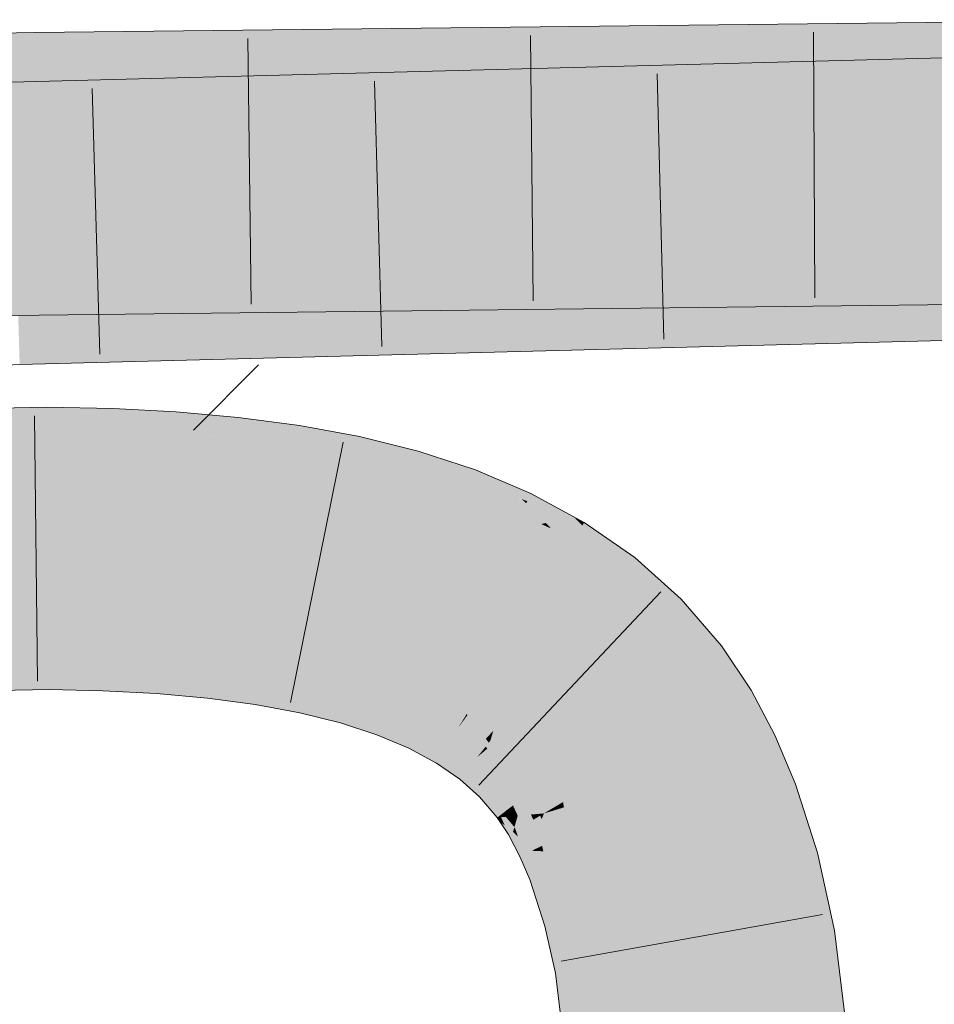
# Model space of a CAD drawing. Extents: x -620 to 3480, y 62 to 1107.
# Tile 172 of 256: x 218.731 to 219.541, y 738.006 to 738.878. Entities that reach past the tile are written whole.
import ezdxf

# ---------------------------------------------------------------- set-up
doc = ezdxf.new("R2010")
doc.units = 0
doc.layers.get('0').update_dxf_attribs({"lineweight": 35})
for name, color, linetype, lineweight, true_color in [('E_Detail_Wandschraffur', 7, 'Continuous', 5, 0xc0c0c0), ('E_Leerrohr 25-A06G9GVN8I', 7, 'Continuous', 9, 0xff8000), ('E_Leerrohr 25-Shading', 7, 'Continuous', 9, 0xff8000)]:
    doc.layers.add(name, color=color, linetype=linetype, lineweight=lineweight, true_color=true_color)

# ---------------------------------------------------------------- blocks, each defined once
blk = doc.blocks.new('Shading-A06G9GDR8I', base_point=(183.33435, 736.5506))
at = {"layer": 'E_Leerrohr 25-Shading', "color": 43, "true_color": 0xd7ab7f}
for points in [[(219.31018, 738.80109), (220.83907, 738.84113), (219.22179, 738.83539), (220.83847, 738.87775)], [(219.31018, 738.83618), (219.68445, 738.84039), (219.22179, 738.87177), (219.68439, 738.87701)], [(218.74503, 738.86084), (218.74495, 738.86633), (218.23476, 738.8197), (218.61615, 738.85889)], [(218.61615, 738.85889), (218.74495, 738.86633), (218.67545, 738.86499)], [(218.80092, 738.867), (218.74495, 738.86633), (218.74503, 738.86084)], [(218.74525, 738.8468), (218.91391, 738.86829), (218.74503, 738.86084), (218.80092, 738.867)], [(219.01793, 738.86945), (218.91391, 738.86829), (218.74551, 738.83008), (218.74525, 738.8468)], [(218.74551, 738.83008), (218.74551, 738.82977), (219.11523, 738.87054), (218.96024, 738.84583)], [(218.74551, 738.83008), (219.11523, 738.87054), (219.01793, 738.86945)], [(218.96024, 738.84583), (219.11775, 738.85767), (219.11523, 738.87054), (219.15678, 738.87103)], [(219.18832, 738.85834), (219.16855, 738.86627), (219.04645, 738.83319), (219.11775, 738.85767)], [(219.16855, 738.86627), (219.15678, 738.87103), (219.11775, 738.85767)], [(219.24518, 738.83545), (219.31018, 738.83618), (219.15678, 738.87103), (219.22179, 738.87177)], [(218.74503, 738.86084), (218.23476, 738.8197), (218.43376, 738.82361)], [(218.43376, 738.82361), (218.60014, 738.8269), (218.74503, 738.86084), (218.74525, 738.8468)], [(218.96907, 738.83228), (219.11775, 738.85767), (218.86812, 738.83112), (218.96024, 738.84583)], [(219.04645, 738.83319), (219.11775, 738.85767), (218.96907, 738.83228)], [(219.04645, 738.83319), (219.24518, 738.83545), (219.18832, 738.85834)], [(218.60014, 738.8269), (218.74551, 738.82977), (218.74525, 738.8468)], [(218.96024, 738.84583), (218.74551, 738.82977), (218.86812, 738.83112)], [(218.82695, 738.7934), (218.98904, 738.8056), (219.06071, 738.83118), (219.14716, 738.83344)], [(218.98904, 738.8056), (219.11345, 738.81488), (219.14716, 738.83344), (219.15678, 738.83368)], [(219.17537, 738.82648), (219.15678, 738.83368), (219.11345, 738.81488)], [(219.24518, 738.79938), (219.31018, 738.80109), (219.15678, 738.83368), (219.22179, 738.83539)], [(218.77335, 738.82367), (218.72408, 738.82239), (218.7242, 738.81824)], [(218.72452, 738.80707), (218.87592, 738.82635), (218.7242, 738.81824), (218.77335, 738.82367)], [(218.72493, 738.79327), (218.9707, 738.8288), (218.72452, 738.80707), (218.87592, 738.82635)], [(219.06071, 738.83118), (218.9707, 738.8288), (218.72516, 738.78577), (218.72493, 738.79327)], [(219.06071, 738.83118), (218.72516, 738.78577), (218.82695, 738.7934)], [(219.19388, 738.81927), (219.17537, 738.82648), (219.06685, 738.79474), (219.11345, 738.81488)], [(218.99542, 738.79285), (219.11345, 738.81488), (218.90314, 738.79041), (218.98904, 738.8056)], [(219.06685, 738.79474), (219.11345, 738.81488), (218.99542, 738.79285)], [(219.06685, 738.79474), (219.24518, 738.79938), (219.19388, 738.81927)], [(218.90314, 738.79041), (218.98904, 738.8056), (218.79022, 738.78748), (218.82695, 738.7934)], [(218.82695, 738.7934), (218.72516, 738.78577), (218.79022, 738.78748)], [(219.1432, 738.65002), (219.13971, 738.65747), (219.0863, 738.65686)], [(219.24518, 738.65863), (219.13971, 738.65747), (219.21835, 738.64722)], [(219.21835, 738.64722), (219.13971, 738.65747), (219.20692, 738.64233), (219.1432, 738.65002)], [(219.15678, 738.62103), (219.22179, 738.62177), (219.24518, 738.65863), (219.31018, 738.65936)], [(219.22179, 738.58533), (220.84256, 738.62775), (219.31018, 738.62427), (220.84196, 738.66437)], [(219.22179, 738.62177), (219.68481, 738.62701), (219.31018, 738.65936), (219.68474, 738.66364)], [(218.63484, 738.65076), (218.56369, 738.6463), (218.74837, 738.64612), (218.74844, 738.64093)], [(218.74837, 738.64612), (218.74826, 738.65302), (218.63484, 738.65076)], [(219.15343, 738.62817), (218.74858, 738.65302), (218.97368, 738.63538), (218.74826, 738.65302)], [(218.97368, 738.63538), (218.74826, 738.65302), (218.74837, 738.64612)], [(219.15207, 738.6311), (218.84882, 738.65411), (219.15343, 738.62817), (218.74858, 738.65302)], [(219.14987, 738.63574), (218.93813, 738.65515), (219.15207, 738.6311), (218.84882, 738.65411)], [(219.01871, 738.65607), (218.93813, 738.65515), (219.14677, 738.6424), (219.14987, 738.63574)], [(219.14677, 738.6424), (219.1432, 738.65002), (219.01871, 738.65607), (219.0863, 738.65686)], [(219.20692, 738.64233), (219.1432, 738.65002), (219.19487, 738.63721), (219.14677, 738.6424)], [(218.67514, 738.64307), (218.56369, 738.6463), (218.74883, 738.61639), (217.79247, 738.5976)], [(218.67514, 738.64307), (218.74883, 738.61639), (218.74864, 738.62891)], [(218.74844, 738.64093), (218.67514, 738.64307), (218.74864, 738.62891)], [(218.74837, 738.64612), (218.74844, 738.64093), (218.97368, 738.63538), (219.03395, 738.63062)], [(219.03395, 738.63062), (218.74844, 738.64093), (218.80879, 738.61707), (218.74864, 738.62891)], [(219.19487, 738.63721), (219.14677, 738.6424), (219.18407, 738.63263), (219.14987, 738.63574)], [(219.15411, 738.62671), (218.97368, 738.63538), (219.15431, 738.62628), (219.03395, 738.63062)], [(219.15343, 738.62817), (218.97368, 738.63538), (219.15411, 738.62671)], [(219.18407, 738.63263), (219.14987, 738.63574), (219.17616, 738.62927), (219.15207, 738.6311)], [(219.17616, 738.62927), (219.15207, 738.6311), (219.1711, 738.62714), (219.15343, 738.62817)], [(218.74864, 738.62891), (218.74883, 738.61639), (218.80879, 738.61707)], [(219.03395, 738.63062), (218.80879, 738.61707), (219.15678, 738.62103)], [(219.03395, 738.63062), (219.15678, 738.62103), (219.15431, 738.62628)], [(219.1711, 738.62714), (219.15343, 738.62817), (219.16853, 738.62604), (219.15411, 738.62671)], [(219.16853, 738.62604), (219.15411, 738.62671), (219.16801, 738.62579), (219.15431, 738.62628)], [(219.15431, 738.62628), (219.15678, 738.62103), (219.16801, 738.62579)], [(219.15678, 738.58362), (219.22179, 738.58533), (219.24518, 738.62256), (219.31018, 738.62427)], [(219.24518, 738.62256), (219.15942, 738.6203), (219.22325, 738.61292)], [(219.15781, 738.5979), (218.90703, 738.61371), (219.15764, 738.59546), (218.82506, 738.61157)], [(219.1581, 738.60187), (218.98225, 738.61566), (219.15781, 738.5979), (218.90703, 738.61371)], [(219.0519, 738.61749), (218.98225, 738.61566), (219.15851, 738.60748), (219.1581, 738.60187)], [(219.15851, 738.60748), (219.15897, 738.61401), (219.0519, 738.61749), (219.11156, 738.61908)], [(219.15897, 738.61401), (219.15942, 738.6203), (219.11156, 738.61908)], [(219.21275, 738.60828), (219.15897, 738.61401), (219.20183, 738.60345), (219.15851, 738.60748)], [(219.22325, 738.61292), (219.15942, 738.6203), (219.21275, 738.60828), (219.15897, 738.61401)], [(219.15755, 738.59424), (218.7334, 738.60913), (218.86995, 738.60077), (218.73039, 738.60907)], [(218.86995, 738.60077), (218.73039, 738.60907), (218.73055, 738.604)], [(219.15764, 738.59546), (218.82506, 738.61157), (219.15755, 738.59424), (218.7334, 738.60913)], [(219.20183, 738.60345), (219.15851, 738.60748), (219.19217, 738.59918), (219.1581, 738.60187)], [(218.76512, 738.60321), (218.73055, 738.604), (218.84088, 738.57532), (218.73093, 738.59137)], [(218.76512, 738.60321), (218.84088, 738.57532), (218.90369, 738.57697)], [(218.90369, 738.57697), (219.15678, 738.58362), (218.76512, 738.60321), (218.86995, 738.60077)], [(218.86995, 738.60077), (219.15678, 738.58362), (219.15753, 738.59406)], [(219.15755, 738.59424), (218.86995, 738.60077), (219.15753, 738.59406)], [(219.18527, 738.59619), (219.15781, 738.5979), (219.18109, 738.5943), (219.15764, 738.59546)], [(219.19217, 738.59918), (219.1581, 738.60187), (219.18527, 738.59619), (219.15781, 738.5979)], [(218.84088, 738.57532), (218.73093, 738.59137), (218.77211, 738.57355), (218.73132, 738.578)], [(219.15755, 738.59424), (219.15678, 738.58362), (219.17923, 738.59351)], [(219.18109, 738.5943), (219.15764, 738.59546), (219.17923, 738.59351), (219.15755, 738.59424)], [(218.73132, 738.578), (218.73148, 738.57245), (218.77211, 738.57355)], [(218.75575, 738.51703), (218.75558, 738.53491), (218.58833, 738.51392), (218.58771, 738.53162)], [(218.81371, 738.51605), (218.81436, 738.53363), (218.75575, 738.51703), (218.75558, 738.53491)], [(218.86888, 738.51367), (218.87007, 738.5307), (218.81371, 738.51605), (218.81436, 738.53363)], [(218.92326, 738.50964), (218.92503, 738.52582), (218.86888, 738.51367), (218.87007, 738.5307)], [(218.92326, 738.50964), (218.97913, 738.51862), (218.92503, 738.52582)], [(218.92326, 738.50964), (218.94296, 738.50751), (218.97913, 738.51862), (218.97705, 738.50543)], [(219.02939, 738.49554), (219.03224, 738.50879), (218.97678, 738.50372), (218.97913, 738.51862)], [(218.75577, 738.51465), (218.75575, 738.51703), (218.58844, 738.51105), (218.58833, 738.51392)], [(218.75578, 738.51276), (218.75577, 738.51465), (218.5885, 738.50934), (218.58844, 738.51105)], [(218.5885, 738.50934), (218.58887, 738.49933), (218.75578, 738.51276), (218.75589, 738.50238)], [(218.81363, 738.51379), (218.81371, 738.51605), (218.75577, 738.51465), (218.75575, 738.51703)], [(218.81355, 738.5119), (218.81363, 738.51379), (218.75578, 738.51276), (218.75577, 738.51465)], [(218.75578, 738.51276), (218.75589, 738.50238), (218.81355, 738.5119), (218.81316, 738.5014)], [(218.81355, 738.5119), (218.81316, 738.5014), (218.86859, 738.50964), (218.86784, 738.49902)], [(218.86859, 738.50964), (218.86873, 738.5116), (218.81355, 738.5119), (218.81363, 738.51379)], [(218.86873, 738.5116), (218.86888, 738.51367), (218.81363, 738.51379), (218.81371, 738.51605)], [(218.86859, 738.50964), (218.86784, 738.49902), (218.92284, 738.5058), (218.92165, 738.49506)], [(218.92284, 738.5058), (218.92305, 738.50775), (218.86859, 738.50964), (218.86873, 738.5116)], [(218.86873, 738.5116), (218.92326, 738.50964), (218.86888, 738.51367)], [(218.86873, 738.5116), (218.8942, 738.50983), (218.92326, 738.50964), (218.92316, 738.50867)], [(218.8942, 738.50983), (218.92305, 738.50775), (218.92316, 738.50867)], [(218.94298, 738.50751), (218.92326, 738.50964), (218.92316, 738.50867)], [(218.58887, 738.49933), (218.58902, 738.49506), (218.75589, 738.50238), (218.75592, 738.49829)], [(218.75589, 738.50238), (218.75592, 738.49829), (218.81316, 738.5014), (218.81299, 738.49701)], [(218.81316, 738.5014), (218.81299, 738.49701), (218.86784, 738.49902), (218.86751, 738.49414)], [(218.92284, 738.5058), (218.92165, 738.49506), (218.97618, 738.49994), (218.97447, 738.48914)], [(218.97618, 738.49994), (218.9765, 738.50195), (218.92284, 738.5058), (218.92305, 738.50775)], [(218.92305, 738.50775), (218.94298, 738.50751), (218.92316, 738.50867)], [(218.92305, 738.50775), (218.9765, 738.50195), (218.94298, 738.50751), (218.97678, 738.50372)], [(218.94296, 738.50751), (218.97678, 738.50372), (218.97705, 738.50543)], [(219.02861, 738.49188), (219.02905, 738.49396), (218.97618, 738.49994), (218.9765, 738.50195)], [(219.02905, 738.49396), (219.02939, 738.49554), (218.9765, 738.50195), (218.97678, 738.50372)], [(219.08107, 738.48474), (219.08426, 738.49585), (219.02939, 738.49554), (219.03224, 738.50879)], [(218.86784, 738.49902), (218.86751, 738.49414), (218.92165, 738.49506), (218.92104, 738.48938)], [(218.92165, 738.49506), (218.92104, 738.48938), (218.97447, 738.48914), (218.97342, 738.48248)], [(218.99744, 738.4967), (218.97618, 738.49994), (218.99663, 738.48572), (218.97447, 738.48914)], [(219.02861, 738.49188), (218.99744, 738.4967), (219.02626, 738.48108), (218.99663, 738.48572)], [(219.02861, 738.49188), (219.02626, 738.48108), (219.08008, 738.48126), (219.07698, 738.47046)], [(219.08008, 738.48126), (219.08066, 738.48328), (219.02861, 738.49188), (219.02905, 738.49396)], [(219.08066, 738.48328), (219.08107, 738.48474), (219.02905, 738.49396), (219.02939, 738.49554)], [(219.13184, 738.47083), (219.13498, 738.47925), (219.08107, 738.48474), (219.08426, 738.49585)], [(218.99663, 738.48572), (218.97447, 738.48914), (218.99609, 738.47827), (218.97342, 738.48248)], [(219.02626, 738.48108), (218.99663, 738.48572), (219.02452, 738.47302), (218.99609, 738.47827)], [(219.13058, 738.46747), (219.13135, 738.46954), (219.08008, 738.48126), (219.08066, 738.48328)], [(219.13135, 738.46954), (219.13184, 738.47083), (219.08066, 738.48328), (219.08107, 738.48474)], [(219.02626, 738.48108), (219.02452, 738.47302), (219.07698, 738.47046), (219.07419, 738.46063)], [(219.08008, 738.48126), (219.07698, 738.47046), (219.13058, 738.46747), (219.12662, 738.45679)], [(219.13498, 738.47925), (219.13184, 738.47083), (219.15678, 738.47009), (219.14929, 738.4646)], [(219.07698, 738.47046), (219.07419, 738.46063), (219.12662, 738.45679), (219.12221, 738.44495)], [(219.13461, 738.45398), (219.14583, 738.4621), (219.12662, 738.45679), (219.13058, 738.46747)], [(219.14583, 738.4621), (219.14929, 738.4646), (219.13058, 738.46747), (219.13184, 738.47083)], [(219.15678, 738.47009), (219.14929, 738.4646), (219.17242, 738.45642)], [(219.15678, 738.47009), (219.17589, 738.45343), (219.18417, 738.4585), (219.18089, 738.45166)], [(219.12662, 738.45679), (219.12221, 738.44495), (219.13461, 738.45398)], [(219.17513, 738.43964), (219.14583, 738.4621), (219.13461, 738.45398)], [(219.17805, 738.45074), (219.14929, 738.4646), (219.14583, 738.4621)], [(219.17513, 738.43964), (219.18002, 738.44983), (219.14583, 738.4621), (219.17805, 738.45074)], [(219.14929, 738.4646), (219.18002, 738.44983), (219.17242, 738.45642)], [(219.22179, 738.43811), (219.18417, 738.4585), (219.21475, 738.43646), (219.18089, 738.45166)], [(219.13461, 738.45398), (219.12221, 738.44495), (219.17513, 738.43964), (219.16835, 738.42548)], [(219.1973, 738.43231), (219.18002, 738.44983), (219.19333, 738.4314), (219.17513, 738.43964)], [(219.17589, 738.45343), (219.18002, 738.44983), (219.18089, 738.45166)], [(219.18089, 738.45166), (219.18002, 738.44983), (219.21475, 738.43646), (219.1973, 738.43231)], [(219.17513, 738.43964), (219.16835, 738.42548), (219.19333, 738.4314)], [(219.16835, 738.42548), (219.19777, 738.41705), (219.19333, 738.4314), (219.20045, 738.42816)], [(219.20216, 738.42737), (219.1973, 738.43231), (219.19333, 738.4314)], [(219.21475, 738.43646), (219.1973, 738.43231), (219.22952, 738.42981), (219.21812, 738.41125)], [(219.22971, 738.43011), (219.22179, 738.43811), (219.22952, 738.42981), (219.21475, 738.43646)], [(219.22971, 738.43011), (219.23141, 738.43286), (219.22179, 738.43811)], [(219.22971, 738.43011), (219.23033, 738.42932), (219.23141, 738.43286), (219.26489, 738.40961)], [(219.19777, 738.41705), (219.16835, 738.42548), (219.19617, 738.4104)], [(219.19777, 738.41705), (219.21812, 738.41125), (219.20045, 738.42816), (219.20216, 738.42737)], [(219.22971, 738.43011), (219.21812, 738.41125), (219.2534, 738.37311), (219.24518, 738.37885)], [(219.22971, 738.43011), (219.2534, 738.37311), (219.26498, 738.38782)], [(219.23033, 738.42932), (219.26498, 738.38782), (219.26489, 738.40961), (219.27606, 738.40186)], [(219.21227, 738.40167), (219.21812, 738.41125), (219.19617, 738.4104), (219.19777, 738.41705)], [(219.21812, 738.41125), (219.21227, 738.40167), (219.24518, 738.37885)], [(219.29543, 738.34369), (219.31721, 738.36505), (219.26498, 738.38782), (219.27606, 738.40186)], [(219.2534, 738.37311), (219.29108, 738.33942), (219.26498, 738.38782), (219.29543, 738.34369)], [(219.31018, 738.3172), (219.31721, 738.36505), (219.29543, 738.34369)], [(219.31018, 738.3172), (219.32372, 738.30145), (219.31721, 738.36505), (219.35278, 738.32373)], [(219.29108, 738.33942), (219.31018, 738.3172), (219.29543, 738.34369)], [(218.59581, 738.30688), (218.75763, 738.31104), (218.60278, 738.31854), (218.75754, 738.3205)], [(218.75754, 738.3205), (218.75752, 738.32153), (218.60278, 738.31854)], [(218.80629, 738.3186), (218.80635, 738.32037), (218.75754, 738.3205), (218.75752, 738.32153)], [(218.75763, 738.31104), (218.80595, 738.30975), (218.75754, 738.3205), (218.80629, 738.3186)], [(218.80595, 738.30975), (218.85431, 738.30676), (218.80629, 738.3186), (218.85489, 738.315)], [(218.80629, 738.3186), (218.85489, 738.315), (218.80634, 738.31995), (218.85501, 738.31665)], [(218.85501, 738.31665), (218.85509, 738.31781), (218.80634, 738.31995), (218.80635, 738.32037)], [(218.90144, 738.31152), (218.90167, 738.31366), (218.85501, 738.31665), (218.85509, 738.31781)], [(219.34763, 738.26569), (219.37909, 738.28442), (219.32372, 738.30145), (219.35278, 738.32373)], [(218.59671, 738.2818), (218.75786, 738.28491), (218.59581, 738.30688), (218.75763, 738.31104)], [(218.75786, 738.28491), (218.80498, 738.28381), (218.75763, 738.31104), (218.80595, 738.30975)], [(218.80498, 738.28381), (218.85251, 738.28131), (218.80595, 738.30975), (218.85431, 738.30676)], [(218.85431, 738.30676), (218.90039, 738.30194), (218.85489, 738.315), (218.90123, 738.30957)], [(218.85489, 738.315), (218.90123, 738.30957), (218.85501, 738.31665), (218.90144, 738.31152)], [(218.90039, 738.30194), (218.94382, 738.2951), (218.90123, 738.30957), (218.94492, 738.30212)], [(218.90123, 738.30957), (218.94492, 738.30212), (218.90144, 738.31152), (218.94527, 738.30432)], [(218.90144, 738.31152), (218.94527, 738.30432), (218.90164, 738.31335), (218.94566, 738.30682)], [(218.94566, 738.30682), (218.94583, 738.30786), (218.90164, 738.31335), (218.90167, 738.31366)], [(218.85251, 738.28131), (218.89767, 738.27728), (218.85431, 738.30676), (218.90039, 738.30194)], [(218.89767, 738.27728), (218.94011, 738.27167), (218.90039, 738.30194), (218.94382, 738.2951)], [(218.94382, 738.2951), (218.98418, 738.28619), (218.94492, 738.30212), (218.98557, 738.2926)], [(218.94492, 738.30212), (218.98557, 738.2926), (218.94527, 738.30432), (218.9861, 738.29504)], [(218.94527, 738.30432), (218.9861, 738.29504), (218.94566, 738.30682), (218.98676, 738.29803)], [(218.98676, 738.29803), (218.98721, 738.30023), (218.94566, 738.30682), (218.94583, 738.30786)], [(218.98676, 738.29803), (219.00133, 738.29382), (218.98712, 738.2998), (219.00259, 738.29553)], [(219.00259, 738.29553), (219.00313, 738.29626), (218.98712, 738.2998), (218.98721, 738.30023)], [(218.94011, 738.27167), (218.97949, 738.2644), (218.94382, 738.2951), (218.98418, 738.28619)], [(218.98557, 738.2926), (218.98418, 738.28619), (218.9976, 738.28882), (218.99356, 738.28339)], [(218.9976, 738.28882), (218.99922, 738.29102), (218.98557, 738.2926), (218.9861, 738.29504)], [(218.9861, 738.29504), (218.99922, 738.29102), (218.98676, 738.29803), (219.00133, 738.29382)], [(219.02275, 738.28101), (219.0235, 738.28357), (218.9976, 738.28882), (218.99922, 738.29102)], [(218.99922, 738.29102), (219.0235, 738.28357), (219.00133, 738.29382), (219.02451, 738.28711)], [(219.00133, 738.29382), (219.02451, 738.28711), (219.00259, 738.29553), (219.02516, 738.28937)], [(219.02516, 738.28937), (219.02524, 738.28967), (219.00259, 738.29553), (219.00313, 738.29626)], [(219.02524, 738.28967), (219.02554, 738.29071), (219.00313, 738.29626)], [(218.98418, 738.28619), (218.97949, 738.2644), (218.99356, 738.28339)], [(218.99356, 738.28339), (218.97949, 738.2644), (219.02109, 738.27515), (219.01546, 738.25549)], [(218.9976, 738.28882), (218.99356, 738.28339), (219.02275, 738.28101), (219.02109, 738.27515)], [(219.05608, 738.2674), (219.0571, 738.27008), (219.02275, 738.28101), (219.0235, 738.28357)], [(219.0235, 738.28357), (219.0571, 738.27008), (219.02451, 738.28711), (219.05855, 738.27399)], [(219.05855, 738.27399), (219.05939, 738.27625), (219.02451, 738.28711), (219.02524, 738.28967)], [(219.05939, 738.27625), (219.06052, 738.2793), (219.02524, 738.28967), (219.02554, 738.29071)], [(219.36719, 738.22882), (219.40027, 738.24451), (219.34763, 738.26569), (219.37909, 738.28442)], [(219.02109, 738.27515), (219.01546, 738.25549), (219.05412, 738.26208), (219.04774, 738.245)], [(219.02275, 738.28101), (219.02109, 738.27515), (219.05608, 738.2674), (219.05412, 738.26208)], [(219.0571, 738.27008), (219.08653, 738.25476), (219.05855, 738.27399), (219.0885, 738.25885)], [(219.0885, 738.25885), (219.08945, 738.2608), (219.05855, 738.27399), (219.05939, 738.27625)], [(219.05939, 738.27625), (219.08945, 738.2608), (219.06033, 738.27881), (219.09126, 738.26459)], [(219.06033, 738.27881), (219.09126, 738.26459), (219.06052, 738.2793), (219.09171, 738.26556)], [(219.09171, 738.26556), (219.09196, 738.26605), (219.06052, 738.2793)], [(219.05608, 738.2674), (219.05412, 738.26208), (219.08521, 738.25195), (219.08295, 738.24725)], [(219.08521, 738.25195), (219.08653, 738.25476), (219.05608, 738.2674), (219.0571, 738.27008)], [(219.09126, 738.26459), (219.11806, 738.24829), (219.09171, 738.26556), (219.11884, 738.24957)], [(219.09171, 738.26556), (219.11884, 738.24957), (219.09196, 738.26605), (219.11943, 738.25049)], [(219.11943, 738.25049), (219.11975, 738.25104), (219.09196, 738.26605)], [(219.05412, 738.26208), (219.04774, 738.245), (219.08295, 738.24725), (219.07614, 738.23303)], [(219.08653, 738.25476), (219.11162, 738.23779), (219.0885, 738.25885), (219.11417, 738.24194)], [(219.11417, 738.24194), (219.11522, 738.24365), (219.0885, 738.25885), (219.08945, 738.2608)], [(219.08945, 738.2608), (219.11522, 738.24365), (219.09126, 738.26459), (219.11806, 738.24829)], [(219.08521, 738.25195), (219.08295, 738.24725), (219.10995, 738.23511), (219.10741, 738.23096)], [(219.10995, 738.23511), (219.11162, 738.23779), (219.08521, 738.25195), (219.08653, 738.25476)], [(219.11522, 738.24365), (219.13664, 738.22504), (219.11806, 738.24829), (219.14066, 738.2301)], [(219.11806, 738.24829), (219.14066, 738.2301), (219.11884, 738.24957), (219.14182, 738.23157)], [(219.11884, 738.24957), (219.14182, 738.23157), (219.11943, 738.25049), (219.14281, 738.23279)], [(219.11943, 738.25049), (219.14281, 738.23279), (219.11975, 738.25104), (219.14354, 738.23376)], [(219.14354, 738.23376), (219.14395, 738.23431), (219.11975, 738.25104)], [(219.08295, 738.24725), (219.07614, 738.23303), (219.10741, 738.23096), (219.10059, 738.21985)], [(219.11162, 738.23779), (219.13235, 738.21954), (219.11417, 738.24194), (219.13553, 738.22357)], [(219.13553, 738.22357), (219.13664, 738.22504), (219.11417, 738.24194), (219.11522, 738.24365)], [(219.384, 738.18896), (219.41846, 738.20129), (219.36719, 738.22882), (219.40027, 738.24451)], [(219.10741, 738.23096), (219.10059, 738.21985), (219.1275, 738.21344), (219.12129, 738.20551)], [(219.10995, 738.23511), (219.10741, 738.23096), (219.13033, 738.21698), (219.1275, 738.21344)], [(219.13033, 738.21698), (219.13235, 738.21954), (219.10995, 738.23511), (219.11162, 738.23779)], [(219.14066, 738.2301), (219.13664, 738.22504), (219.14151, 738.22919)], [(219.14182, 738.23157), (219.14066, 738.2301), (219.14291, 738.23041), (219.14151, 738.22919)], [(219.14291, 738.23041), (219.14151, 738.22919), (219.16074, 738.21167), (219.15918, 738.21014)], [(219.14291, 738.23041), (219.14415, 738.23145), (219.14182, 738.23157), (219.14281, 738.23279)], [(219.14415, 738.23145), (219.14568, 738.23273), (219.14281, 738.23279), (219.14395, 738.23431)], [(219.16074, 738.21167), (219.16217, 738.21307), (219.14291, 738.23041), (219.14415, 738.23145)], [(219.16217, 738.21307), (219.16238, 738.21332), (219.14415, 738.23145), (219.14568, 738.23273)], [(219.14568, 738.23273), (219.14603, 738.23236), (219.16481, 738.2157), (219.16431, 738.21521)], [(219.14603, 738.23236), (219.16238, 738.21332), (219.16431, 738.21521)], [(219.13235, 738.21954), (219.14902, 738.2002), (219.13553, 738.22357), (219.15279, 738.20392)], [(219.15279, 738.20392), (219.15398, 738.20508), (219.13553, 738.22357), (219.13664, 738.22504)], [(219.14151, 738.22919), (219.13664, 738.22504), (219.15918, 738.21014), (219.15398, 738.20508)], [(219.1275, 738.21344), (219.12129, 738.20551), (219.14359, 738.19489), (219.13866, 738.19006)], [(219.13033, 738.21698), (219.1275, 738.21344), (219.14664, 738.19788), (219.14359, 738.19489)], [(219.14664, 738.19788), (219.14902, 738.2002), (219.13033, 738.21698), (219.13235, 738.21954)], [(219.17741, 738.18933), (219.16238, 738.21332), (219.17656, 738.18866), (219.16074, 738.21167)], [(219.16238, 738.21332), (219.17741, 738.18933), (219.16431, 738.21521), (219.18167, 738.19257)], [(219.16431, 738.21521), (219.18167, 738.19257), (219.16481, 738.2157), (219.18279, 738.19342)], [(219.18279, 738.19342), (219.18341, 738.19391), (219.16481, 738.2157)], [(219.14902, 738.2002), (219.16281, 738.17816), (219.15279, 738.20392), (219.16708, 738.1814)], [(219.16708, 738.1814), (219.1683, 738.18237), (219.15279, 738.20392), (219.15398, 738.20508)], [(219.15918, 738.21014), (219.15398, 738.20508), (219.17462, 738.18719), (219.1683, 738.18237)], [(219.16074, 738.21167), (219.15918, 738.21014), (219.17656, 738.18866), (219.17462, 738.18719)], [(219.14664, 738.19788), (219.14359, 738.19489), (219.16016, 738.17609), (219.15694, 738.17365)], [(219.16016, 738.17609), (219.16281, 738.17816), (219.14664, 738.19788), (219.14902, 738.2002)], [(219.41521, 738.13422), (219.43784, 738.14026), (219.38438, 738.18909), (219.41846, 738.20129)], [(219.14359, 738.19489), (219.13866, 738.19006), (219.15694, 738.17365), (219.15434, 738.17163)], [(219.17462, 738.18719), (219.1683, 738.18237), (219.18102, 738.17401), (219.17245, 738.17328)], [(219.18423, 738.17432), (219.17741, 738.18933), (219.18102, 738.17401), (219.17462, 738.18719)], [(219.18423, 738.17432), (219.19148, 738.17493), (219.17741, 738.18933), (219.18167, 738.19257)], [(219.18167, 738.19257), (219.19148, 738.17493), (219.18279, 738.19342), (219.19354, 738.17511)], [(219.19354, 738.17511), (219.19569, 738.17529), (219.18279, 738.19342), (219.18341, 738.19391)], [(219.384, 738.18896), (219.40248, 738.1308), (219.38438, 738.18909), (219.41521, 738.13422)], [(219.16016, 738.17609), (219.16188, 738.1723), (219.16281, 738.17816), (219.16531, 738.17261)], [(219.16281, 738.17816), (219.16531, 738.17261), (219.16708, 738.1814), (219.17091, 738.1731)], [(219.17091, 738.1731), (219.17245, 738.17328), (219.16708, 738.1814), (219.1683, 738.18237)], [(219.15694, 738.17365), (219.15434, 738.17163), (219.15771, 738.17194)], [(219.15771, 738.17194), (219.15434, 738.17163), (219.161, 738.16467), (219.15678, 738.16791)], [(219.15771, 738.17194), (219.16188, 738.1723), (219.15694, 738.17365), (219.16016, 738.17609)], [(219.161, 738.16467), (219.16753, 738.15967), (219.15771, 738.17194), (219.16188, 738.1723)], [(219.16188, 738.1723), (219.16956, 738.16321), (219.16531, 738.17261)], [(219.16188, 738.1723), (219.16753, 738.15967), (219.16956, 738.16321), (219.16835, 738.159)], [(219.16531, 738.17261), (219.16956, 738.16321), (219.17091, 738.1731), (219.17183, 738.17108)], [(219.17667, 738.164), (219.17245, 738.17328), (219.17078, 738.16046), (219.16956, 738.16321)], [(219.17183, 738.17108), (219.17245, 738.17328), (219.17091, 738.1731)], [(219.17667, 738.164), (219.18629, 738.16968), (219.17245, 738.17328), (219.18423, 738.17432)], [(219.17667, 738.164), (219.18343, 738.14386), (219.18629, 738.16968), (219.18962, 738.15973)], [(219.18423, 738.17432), (219.18629, 738.16968), (219.19148, 738.17493), (219.19237, 738.17334)], [(219.18629, 738.16968), (219.18962, 738.15973), (219.19237, 738.17334), (219.1937, 738.17017)], [(219.1937, 738.17017), (219.18962, 738.15973), (219.20192, 738.15033), (219.19402, 738.14661)], [(219.19237, 738.17334), (219.19569, 738.17529), (219.19148, 738.17493)], [(219.1937, 738.17017), (219.19569, 738.17529), (219.19237, 738.17334)], [(219.2075, 738.15302), (219.19569, 738.17529), (219.20192, 738.15033), (219.1937, 738.17017)], [(219.15678, 738.16791), (219.16423, 738.15656), (219.16835, 738.159)], [(219.16956, 738.16321), (219.16835, 738.159), (219.17078, 738.16046)], [(219.17078, 738.16046), (219.16835, 738.159), (219.17271, 738.1546)], [(219.17667, 738.164), (219.17078, 738.16046), (219.18343, 738.14386), (219.17271, 738.1546)], [(219.16423, 738.15656), (219.17442, 738.13727), (219.16835, 738.159), (219.18497, 738.14227)], [(219.18962, 738.15973), (219.18343, 738.14386), (219.19402, 738.14661), (219.18497, 738.14227)], [(219.2075, 738.15302), (219.19402, 738.14661), (219.21265, 738.14087), (219.19516, 738.14178)], [(219.19402, 738.14661), (219.18497, 738.14227), (219.19516, 738.14178)], [(219.17442, 738.13727), (219.18312, 738.11694), (219.18497, 738.14227), (219.19995, 738.12299)], [(219.19516, 738.14178), (219.18497, 738.14227), (219.19955, 738.12347)], [(219.21265, 738.14087), (219.19516, 738.14178), (219.19995, 738.12299), (219.19955, 738.12347)], [(219.21265, 738.14087), (219.19995, 738.12299), (219.21561, 738.1286)], [(219.21561, 738.1286), (219.21759, 738.12927), (219.21265, 738.14087)], [(219.40248, 738.1308), (219.41672, 738.06628), (219.41521, 738.13422), (219.4398, 738.06982)], [(219.4398, 738.06982), (219.4529, 738.07184), (219.41521, 738.13422), (219.43784, 738.14026)], [(219.19995, 738.12299), (219.22176, 738.08435), (219.21561, 738.1286)], [(219.22176, 738.08435), (219.21759, 738.12927), (219.21561, 738.1286)], [(219.22176, 738.08435), (219.22282, 738.08252), (219.21759, 738.12927), (219.23177, 738.0849)], [(219.18312, 738.11694), (219.19641, 738.07538), (219.19995, 738.12299), (219.22282, 738.08252)], [(219.22282, 738.08252), (219.19641, 738.07538), (219.23738, 738.0387), (219.2058, 738.03387)], [(219.22282, 738.08252), (219.23822, 738.04303), (219.23177, 738.0849), (219.2374, 738.05981)], [(219.22282, 738.08252), (219.23738, 738.0387), (219.23544, 738.05017)], [(219.41672, 738.06628), (219.43184, 737.94159), (219.4398, 738.06982), (219.46591, 737.94427)], [(219.46591, 737.94427), (219.46834, 737.94446), (219.4398, 738.06982), (219.4529, 738.07184)], [(219.23822, 738.04303), (219.23978, 738.03906), (219.2374, 738.05981), (219.24199, 738.03943)], [(219.23738, 738.0387), (219.23978, 738.03906), (219.23544, 738.05017)], [(219.23738, 738.0387), (219.2058, 738.03387), (219.23845, 738.01678)], [(219.23943, 738.039), (219.23738, 738.0387), (219.24095, 738.01544), (219.23845, 738.01678)], [(219.24095, 738.01544), (219.23978, 738.03906), (219.23943, 738.039)], [(219.24518, 738.01324), (219.24199, 738.03943), (219.23978, 738.03906)], [(219.24095, 738.01544), (219.24324, 738.01428), (219.23978, 738.03906), (219.2421, 738.02795)], [(219.23845, 738.01678), (219.2058, 738.03387), (219.2428, 737.9267), (219.21912, 737.92487)], [(219.24324, 738.01428), (219.24518, 738.01324), (219.2421, 738.02795)], [(219.24095, 738.01544), (219.23845, 738.01678), (219.2467, 737.927), (219.2428, 737.9267)], [(219.2467, 737.927), (219.25047, 737.92731), (219.24095, 738.01544), (219.24324, 738.01428)], [(219.24324, 738.01428), (219.25047, 737.92731), (219.24461, 738.01355), (219.25336, 737.92755)], [(219.25336, 737.92755), (219.25562, 737.92773), (219.24461, 738.01355), (219.24518, 738.01324)]]:
    blk.add_solid(points, dxfattribs=at)
at = {"layer": 'E_Leerrohr 25-Shading', "color": 31, "true_color": 0xfabd7f}
for points in [[(219.31018, 738.83618), (219.32759, 738.79431), (219.68445, 738.84039), (219.68451, 738.80481)], [(218.92233, 738.74335), (218.96907, 738.83228), (218.82814, 738.74231), (218.86812, 738.83112)], [(218.99371, 738.7442), (219.04645, 738.83319), (218.92233, 738.74335), (218.96907, 738.83228)], [(219.24518, 738.83545), (219.04645, 738.83319), (219.28178, 738.74744), (218.99371, 738.7442)], [(219.28178, 738.74744), (219.34679, 738.74817), (219.24518, 738.83545), (219.31018, 738.83618)], [(219.31018, 738.80109), (219.34679, 738.71362), (220.65964, 738.83643), (220.66057, 738.74805)], [(218.57352, 738.73798), (218.71028, 738.74066), (218.60014, 738.8269), (218.74301, 738.82971)], [(218.71028, 738.74066), (218.74689, 738.74139), (218.74301, 738.82971), (218.74551, 738.82977)], [(218.86812, 738.83112), (218.74551, 738.82977), (218.82814, 738.74231), (218.74689, 738.74139)], [(219.24518, 738.79938), (219.06685, 738.79474), (219.28178, 738.71191), (219.01454, 738.70496)], [(219.28178, 738.71191), (219.34679, 738.71362), (219.24518, 738.79938), (219.31018, 738.80109)], [(219.32759, 738.79431), (219.34679, 738.74817), (219.68451, 738.80481), (219.6846, 738.75201)], [(218.86368, 738.70099), (218.90314, 738.79041), (218.75772, 738.69818), (218.79022, 738.78748)], [(218.94916, 738.70325), (218.99542, 738.79285), (218.86368, 738.70099), (218.90314, 738.79041)], [(219.01454, 738.70496), (219.06685, 738.79474), (218.94916, 738.70325), (218.99542, 738.79285)], [(218.76566, 738.71997), (218.79022, 738.78748), (218.72713, 738.7193), (218.72516, 738.78577)], [(219.02617, 738.72491), (218.99371, 738.7442), (218.9597, 738.72363), (218.92233, 738.74335)], [(219.27441, 738.72955), (219.28178, 738.74744), (219.02617, 738.72491), (218.99371, 738.7442)], [(219.28178, 738.74744), (219.27441, 738.72955), (219.34679, 738.74817), (219.33961, 738.73077)], [(219.31018, 738.62427), (220.84196, 738.66437), (219.34679, 738.71362), (220.84052, 738.75275)], [(219.34679, 738.74817), (219.33961, 738.73077), (219.6846, 738.75201), (219.68462, 738.73724)], [(218.71028, 738.74066), (218.60495, 738.72845), (218.74712, 738.72699), (218.74776, 738.68518)], [(218.74712, 738.72699), (218.74689, 738.74139), (218.71028, 738.74066)], [(218.74712, 738.72699), (218.82814, 738.74231), (218.74689, 738.74139)], [(218.74712, 738.72699), (218.77327, 738.72015), (218.82814, 738.74231), (218.87296, 738.72198)], [(218.9597, 738.72363), (218.92233, 738.74335), (218.87296, 738.72198), (218.82814, 738.74231)], [(219.33961, 738.73077), (219.31018, 738.65936), (219.68462, 738.73724), (219.68474, 738.66364)], [(218.74776, 738.68518), (218.60495, 738.72845), (218.74826, 738.65308), (218.49222, 738.71539)], [(218.93813, 738.65515), (218.74712, 738.72699), (218.84882, 738.65411), (218.74776, 738.68518)], [(218.77327, 738.72015), (218.74712, 738.72699), (218.76566, 738.71997)], [(219.24518, 738.65863), (219.27441, 738.72955), (219.13971, 738.65747), (219.02617, 738.72491)], [(219.27441, 738.72955), (219.24518, 738.65863), (219.33961, 738.73077), (219.31018, 738.65936)], [(218.75772, 738.69818), (218.76566, 738.71997), (218.72778, 738.69745), (218.72713, 738.7193)], [(218.93813, 738.65515), (219.01871, 738.65607), (218.76566, 738.71997), (218.77327, 738.72015)], [(218.77327, 738.72015), (219.01871, 738.65607), (218.87296, 738.72198)], [(219.01871, 738.65607), (219.0863, 738.65686), (218.87296, 738.72198), (218.9597, 738.72363)], [(219.0863, 738.65686), (219.13971, 738.65747), (218.9597, 738.72363), (219.02617, 738.72491)], [(218.63484, 738.65076), (218.74826, 738.65308), (218.46562, 738.71228), (218.50105, 738.71326)], [(219.28178, 738.71191), (219.01454, 738.70496), (219.24518, 738.62256), (219.15942, 738.6203)], [(219.24518, 738.62256), (219.31018, 738.62427), (219.28178, 738.71191), (219.34679, 738.71362)], [(219.0519, 738.61749), (218.86368, 738.70099), (218.98225, 738.61566), (218.75772, 738.69818)], [(219.11156, 738.61908), (218.94916, 738.70325), (219.0519, 738.61749), (218.86368, 738.70099)], [(219.15942, 738.6203), (219.01454, 738.70496), (219.11156, 738.61908), (218.94916, 738.70325)], [(218.98225, 738.61566), (218.75772, 738.69818), (218.72868, 738.66705), (218.72778, 738.69745)], [(218.74776, 738.68518), (218.74826, 738.65302), (218.84882, 738.65411)], [(218.90703, 738.61371), (218.72868, 738.66705), (218.82506, 738.61157), (218.72964, 738.63446)], [(218.98225, 738.61566), (218.72868, 738.66705), (218.90703, 738.61371)], [(218.74826, 738.65308), (218.63484, 738.65076), (218.74826, 738.65302)], [(218.72964, 738.63446), (218.73039, 738.60907), (218.82506, 738.61157)], [(218.7565, 738.4353), (218.75592, 738.49829), (218.5912, 738.43463), (218.58902, 738.49506)], [(218.81064, 738.43439), (218.81299, 738.49701), (218.7565, 738.4353), (218.75592, 738.49829)], [(218.86317, 738.43274), (218.86751, 738.49414), (218.81064, 738.43439), (218.81299, 738.49701)], [(218.91451, 738.43018), (218.92104, 738.48938), (218.86317, 738.43274), (218.86751, 738.49414)], [(218.9646, 738.42664), (218.97342, 738.48248), (218.91451, 738.43018), (218.92104, 738.48938)], [(219.00586, 738.3866), (219.02452, 738.47302), (218.95963, 738.39514), (218.97342, 738.48248)], [(219.04987, 738.37567), (219.07419, 738.46063), (219.00586, 738.3866), (219.02452, 738.47302)], [(219.09137, 738.36212), (219.12221, 738.44495), (219.04987, 738.37567), (219.07419, 738.46063)], [(219.13016, 738.34576), (219.16835, 738.42548), (219.09137, 738.36212), (219.12221, 738.44495)], [(218.5912, 738.43463), (218.7567, 738.41241), (218.7565, 738.4353)], [(218.5912, 738.43463), (218.59221, 738.40674), (218.7567, 738.41241), (218.5993, 738.40686)], [(218.7565, 738.4353), (218.7567, 738.41241), (218.81064, 738.43439), (218.80984, 738.41315)], [(218.81064, 738.43439), (218.80984, 738.41315), (218.86317, 738.43274), (218.8618, 738.41309)], [(218.8613, 738.40601), (218.91135, 738.40155), (218.86317, 738.43274), (218.91451, 738.43018)], [(218.91135, 738.40155), (218.95963, 738.39514), (218.91451, 738.43018), (218.9646, 738.42664)], [(219.166, 738.32635), (219.21227, 738.40167), (219.13016, 738.34576), (219.16835, 738.42548)], [(218.7567, 738.41241), (218.75673, 738.40991), (218.80984, 738.41315), (218.80968, 738.40869)], [(218.80984, 738.41315), (218.80968, 738.40869), (218.8618, 738.41309), (218.8613, 738.40601)], [(218.75752, 738.32153), (218.75673, 738.40991), (218.5954, 738.31842), (218.59221, 738.40674)], [(218.5993, 738.40686), (218.75673, 738.40991), (218.7567, 738.41241)], [(218.80635, 738.32037), (218.80968, 738.40869), (218.75752, 738.32153), (218.75673, 738.40991)], [(218.85509, 738.31781), (218.8613, 738.40601), (218.80635, 738.32037), (218.80968, 738.40869)], [(218.90167, 738.31366), (218.91135, 738.40155), (218.85509, 738.31781), (218.8613, 738.40601)], [(218.94583, 738.30786), (218.95963, 738.39514), (218.90167, 738.31366), (218.91135, 738.40155)], [(219.166, 738.32635), (219.24518, 738.37885), (219.21227, 738.40167)], [(218.98721, 738.30023), (219.00586, 738.3866), (218.94583, 738.30786), (218.95963, 738.39514)], [(218.98721, 738.30023), (219.00313, 738.29626), (219.00586, 738.3866), (219.01454, 738.38446)], [(219.00313, 738.29626), (219.02554, 738.29071), (219.01454, 738.38446), (219.04987, 738.37567)], [(219.166, 738.32635), (219.19867, 738.30371), (219.24518, 738.37885), (219.24847, 738.36688)], [(219.24847, 738.36688), (219.2534, 738.37311), (219.24518, 738.37885)], [(219.06052, 738.2793), (219.09137, 738.36212), (219.02554, 738.29071), (219.04987, 738.37567)], [(219.26202, 738.31091), (219.29108, 738.33942), (219.24847, 738.36688), (219.2534, 738.37311)], [(219.091, 738.36115), (219.06052, 738.2793), (219.10568, 738.33246)], [(219.09137, 738.36212), (219.091, 738.36115), (219.12048, 738.34985), (219.10568, 738.33246)], [(219.19867, 738.30371), (219.22794, 738.27753), (219.24847, 738.36688), (219.26202, 738.31091)], [(219.12048, 738.34985), (219.10568, 738.33246), (219.12563, 738.3363), (219.11502, 738.31415)], [(219.12563, 738.3363), (219.13016, 738.34576), (219.12048, 738.34985)], [(219.13016, 738.34576), (219.12563, 738.3363), (219.14536, 738.33752), (219.13213, 738.31982)], [(219.13213, 738.31982), (219.12563, 738.3363), (219.12038, 738.30408), (219.11502, 738.31415)], [(219.14536, 738.33752), (219.13213, 738.31982), (219.15413, 738.30701), (219.14381, 738.29022)], [(219.15413, 738.30701), (219.166, 738.32635), (219.14536, 738.33752)], [(219.29108, 738.33942), (219.26202, 738.31091), (219.31018, 738.3172), (219.2652, 738.29553)], [(219.11502, 738.31415), (219.10568, 738.33246), (219.10513, 738.29352), (219.09035, 738.31439)], [(219.166, 738.32635), (219.15413, 738.30701), (219.17186, 738.32233), (219.15605, 738.30072)], [(219.14381, 738.29022), (219.13213, 738.31982), (219.13519, 738.27618), (219.12038, 738.30408)], [(219.16103, 738.28442), (219.17186, 738.32233), (219.15605, 738.30072)], [(219.17233, 738.31989), (219.17186, 738.32233), (219.16135, 738.28333), (219.16103, 738.28442)], [(219.17233, 738.31989), (219.16136, 738.28339), (219.17995, 738.27991), (219.1673, 738.26392)], [(219.17995, 738.27991), (219.19867, 738.30371), (219.17186, 738.32233)], [(219.31018, 738.3172), (219.2652, 738.29553), (219.31482, 738.29462), (219.27211, 738.2619)], [(219.31482, 738.29462), (219.32372, 738.30145), (219.31018, 738.3172)], [(219.09035, 738.31439), (219.06052, 738.2793), (219.10513, 738.29352), (219.09196, 738.26605)], [(219.12038, 738.30408), (219.11502, 738.31415), (219.10878, 738.28857), (219.10513, 738.29352)], [(219.26202, 738.31091), (219.22794, 738.27753), (219.2652, 738.29553)], [(219.13519, 738.27618), (219.12038, 738.30408), (219.12732, 738.26337), (219.10878, 738.28857)], [(219.15605, 738.30072), (219.15413, 738.30701), (219.14548, 738.28619), (219.14381, 738.29022)], [(219.15498, 738.26331), (219.16103, 738.28442), (219.14548, 738.28619), (219.15605, 738.30072)], [(219.19807, 738.30292), (219.17995, 738.27991), (219.20332, 738.25342), (219.18855, 738.23895)], [(219.20332, 738.25342), (219.22794, 738.27753), (219.19807, 738.30292), (219.19867, 738.30371)], [(219.32236, 738.25067), (219.34763, 738.26569), (219.31482, 738.29462), (219.32372, 738.30145)], [(219.10513, 738.29352), (219.09196, 738.26605), (219.10878, 738.28857)], [(219.2652, 738.29553), (219.22794, 738.27753), (219.27211, 738.2619), (219.25357, 738.24768)], [(219.31482, 738.29462), (219.27211, 738.2619), (219.32236, 738.25067), (219.27849, 738.22455)], [(219.12732, 738.26337), (219.10878, 738.28857), (219.12207, 738.25482), (219.09985, 738.27661)], [(219.14548, 738.28619), (219.14381, 738.29022), (219.13646, 738.27393), (219.13519, 738.27618)], [(219.14548, 738.28619), (219.13646, 738.27393), (219.15498, 738.26331), (219.1507, 738.24829)], [(219.16136, 738.28339), (219.14824, 738.23969), (219.1673, 738.26392)], [(219.16135, 738.28333), (219.16103, 738.28442), (219.15518, 738.26282), (219.15498, 738.26331)], [(219.09985, 738.27661), (219.09196, 738.26605), (219.12207, 738.25482), (219.11975, 738.25104)], [(219.13646, 738.27393), (219.13519, 738.27618), (219.12805, 738.26239), (219.12732, 738.26337)], [(219.1507, 738.24829), (219.13646, 738.27393), (219.14426, 738.24127), (219.12805, 738.26239)], [(219.18855, 738.23895), (219.17995, 738.27991), (219.17863, 738.22925), (219.1673, 738.26392)], [(219.20847, 738.21313), (219.25357, 738.24768), (219.20332, 738.25342), (219.22794, 738.27753)], [(219.32811, 738.21027), (219.36719, 738.22882), (219.32236, 738.25067), (219.34763, 738.26569)], [(219.12805, 738.26239), (219.12732, 738.26337), (219.12233, 738.25458), (219.12207, 738.25482)], [(219.14426, 738.24127), (219.12805, 738.26239), (219.13077, 738.24664), (219.12233, 738.25458)], [(219.15518, 738.26282), (219.15498, 738.26331), (219.15077, 738.24817), (219.1507, 738.24829)], [(219.17863, 738.22925), (219.1673, 738.26392), (219.17244, 738.22314), (219.15907, 738.25348)], [(219.27211, 738.2619), (219.25357, 738.24768), (219.27849, 738.22455), (219.27165, 738.22046)], [(219.12207, 738.25482), (219.11975, 738.25104), (219.12233, 738.25458)], [(219.12233, 738.25458), (219.11975, 738.25104), (219.13077, 738.24664)], [(219.11975, 738.25104), (219.14395, 738.23431), (219.13077, 738.24664)], [(219.15907, 738.25348), (219.14395, 738.23431), (219.17244, 738.22314), (219.16481, 738.2157)], [(219.1507, 738.24829), (219.14426, 738.24127), (219.14824, 738.23969)], [(219.1507, 738.24829), (219.14824, 738.23969), (219.15077, 738.24817)], [(219.20332, 738.25342), (219.18855, 738.23895), (219.20847, 738.21313), (219.1967, 738.2041)], [(219.21262, 738.18536), (219.27165, 738.22046), (219.20847, 738.21313), (219.25357, 738.24768)], [(219.32236, 738.25067), (219.27849, 738.22455), (219.28735, 738.19092), (219.28178, 738.20135)], [(219.32236, 738.25067), (219.28735, 738.19092), (219.32811, 738.21027)], [(219.14395, 738.23431), (219.14684, 738.23792), (219.13077, 738.24664), (219.14426, 738.24127)], [(219.14684, 738.23792), (219.14824, 738.23969), (219.14426, 738.24127)], [(219.1967, 738.2041), (219.18855, 738.23895), (219.18951, 738.19861), (219.17863, 738.22925)], [(219.1855, 738.19556), (219.17244, 738.22314), (219.18341, 738.19391), (219.16792, 738.21875)], [(219.18951, 738.19861), (219.17863, 738.22925), (219.1855, 738.19556), (219.17244, 738.22314)], [(219.27849, 738.22455), (219.27165, 738.22046), (219.28178, 738.20135)], [(219.33273, 738.17059), (219.384, 738.18896), (219.32811, 738.21027), (219.36719, 738.22882)], [(219.16792, 738.21875), (219.16481, 738.2157), (219.18341, 738.19391)], [(219.20847, 738.21313), (219.1967, 738.2041), (219.21262, 738.18536), (219.20303, 738.17969)], [(219.27165, 738.22046), (219.21262, 738.18536), (219.28178, 738.20135), (219.21341, 738.18066)], [(219.20303, 738.17969), (219.1967, 738.2041), (219.19792, 738.17664), (219.18951, 738.19861)], [(219.32811, 738.21027), (219.28735, 738.19092), (219.33273, 738.17059), (219.30222, 738.15961)], [(219.1855, 738.19556), (219.18341, 738.19391), (219.19569, 738.17529)], [(219.19792, 738.17664), (219.18951, 738.19861), (219.19569, 738.17529), (219.1855, 738.19556)], [(219.28178, 738.20135), (219.21341, 738.18066), (219.27708, 738.18604), (219.2173, 738.15765)], [(219.27708, 738.18604), (219.28735, 738.19092), (219.28178, 738.20135)], [(219.26686, 738.14697), (219.3008, 738.15912), (219.27708, 738.18604), (219.28735, 738.19092)], [(219.28735, 738.19092), (219.3008, 738.15912), (219.30222, 738.15961)], [(219.33273, 738.17059), (219.33789, 738.1134), (219.38293, 738.18854), (219.36906, 738.12177)], [(219.36906, 738.12177), (219.40248, 738.1308), (219.38293, 738.18854), (219.384, 738.18896)], [(219.20358, 738.17767), (219.20303, 738.17969), (219.19815, 738.17603), (219.19792, 738.17664)], [(219.21341, 738.18066), (219.21262, 738.18536), (219.20358, 738.17767), (219.20303, 738.17969)], [(219.2173, 738.15765), (219.21341, 738.18066), (219.21014, 738.15424), (219.20358, 738.17767)], [(219.27708, 738.18604), (219.2173, 738.15765), (219.26686, 738.14697), (219.22226, 738.13098)], [(219.19792, 738.17664), (219.19569, 738.17529), (219.19815, 738.17603)], [(219.19815, 738.17603), (219.19569, 738.17529), (219.2075, 738.15302)], [(219.21014, 738.15424), (219.20358, 738.17767), (219.2075, 738.15302), (219.19815, 738.17603)], [(219.33273, 738.17059), (219.30222, 738.15961), (219.33789, 738.1134), (219.32329, 738.1095)], [(219.21265, 738.14087), (219.21367, 738.14246), (219.2075, 738.15302), (219.21014, 738.15424)], [(219.21367, 738.14246), (219.2187, 738.15009), (219.21014, 738.15424), (219.2173, 738.15765)], [(219.25525, 738.09119), (219.31712, 738.10785), (219.26686, 738.14697), (219.3008, 738.15912)], [(219.32329, 738.1095), (219.30222, 738.15961), (219.31952, 738.10846), (219.3008, 738.15912)], [(219.3008, 738.15912), (219.31712, 738.10785), (219.31952, 738.10846)], [(219.21759, 738.12927), (219.22226, 738.13098), (219.21367, 738.14246), (219.2187, 738.15009)], [(219.26686, 738.14697), (219.22226, 738.13098), (219.23177, 738.0849), (219.23172, 738.08502)], [(219.26686, 738.14697), (219.23177, 738.0849), (219.25525, 738.09119)], [(219.21759, 738.12927), (219.21367, 738.14246), (219.21265, 738.14087)], [(219.22226, 738.13098), (219.21759, 738.12927), (219.23172, 738.08502)], [(219.35938, 738.05743), (219.41672, 738.06628), (219.36906, 738.12177), (219.40248, 738.1308)], [(219.33789, 738.1134), (219.34164, 738.05475), (219.36906, 738.12177), (219.35938, 738.05743)], [(219.33694, 738.05402), (219.31952, 738.10846), (219.33185, 738.05322), (219.31712, 738.10785)], [(219.34164, 738.05475), (219.32329, 738.1095), (219.33694, 738.05402), (219.31952, 738.10846)], [(219.33789, 738.1134), (219.32329, 738.1095), (219.34126, 738.06073)], [(219.32329, 738.1095), (219.34164, 738.05475), (219.34126, 738.06073)], [(219.24748, 738.04028), (219.32935, 738.05286), (219.25525, 738.09119), (219.31712, 738.10785)], [(219.31712, 738.10785), (219.32935, 738.05286), (219.33185, 738.05322)], [(219.25525, 738.09119), (219.23177, 738.0849), (219.25351, 738.07977), (219.2374, 738.05981)], [(219.25351, 738.07977), (219.23964, 738.06262), (219.24748, 738.04028), (219.24199, 738.03943)], [(219.34897, 737.93506), (219.43184, 737.94159), (219.35938, 738.05743), (219.41672, 738.06628)], [(219.23964, 738.06262), (219.2374, 738.05981), (219.24199, 738.03943)], [(219.34164, 738.05475), (219.34589, 737.93481), (219.35938, 738.05743), (219.34897, 737.93506)], [(219.24518, 738.01324), (219.32935, 738.05286), (219.24748, 738.04028)], [(219.32935, 738.05286), (219.26671, 738.02338), (219.34372, 737.93463), (219.26321, 737.92828)], [(219.33694, 738.05402), (219.32935, 738.05286), (219.34589, 737.93481), (219.34372, 737.93463)], [(219.34164, 738.05475), (219.33694, 738.05402), (219.34239, 738.03357)], [(219.33694, 738.05402), (219.34589, 737.93481), (219.34239, 738.03357)], [(219.24199, 738.03943), (219.24518, 738.01324), (219.24748, 738.04028)], [(219.26671, 738.02338), (219.24518, 738.01324), (219.26321, 737.92828), (219.25562, 737.92773)]]:
    blk.add_solid(points, dxfattribs=at)
blk = doc.blocks.new('Referenz-A06G9GVP8I')
at = {"layer": 'E_Detail_Wandschraffur', "linetype": 'ByBlock', "ltscale": 0.13}
blk.add_line((218.88533, 738.51449), (218.94302, 738.57219), dxfattribs=at)
at = {"layer": 'E_Leerrohr 25-A06G9GVN8I', "linetype": 'Continuous', "ltscale": 0.13}
for p, q in [((220.83847, 738.87774), (218.72407, 738.82236)), ((219.68438, 738.87702), (218.74494, 738.86636)), ((218.74494, 738.86636), (217.78698, 738.84752)), ((219.4343, 738.86668), (219.43557, 738.63169)), ((218.93347, 738.861), (218.93647, 738.62602)), ((219.18389, 738.86384), (219.18602, 738.62885)), ((219.04574, 738.82329), (219.05224, 738.58838)), ((219.29584, 738.82984), (219.30197, 738.59492)), ((218.79564, 738.81674), (218.80251, 738.58184)), ((220.84256, 738.62777), (218.73148, 738.57247)), ((219.68481, 738.62702), (218.74883, 738.61639)), ((218.74883, 738.61639), (217.79246, 738.59758)), ((218.73148, 738.57247), (216.58663, 738.5015)), ((218.75559, 738.53491), (218.5877, 738.53165)), ((218.74458, 738.5272), (218.74714, 738.29221)), ((218.81437, 738.53361), (218.75559, 738.53491)), ((218.87007, 738.53068), (218.81437, 738.53361)), ((218.92504, 738.52579), (218.87007, 738.53068)), ((218.97913, 738.51863), (218.92504, 738.52579)), ((219.03225, 738.50879), (218.97913, 738.51863)), ((219.01779, 738.50388), (218.97133, 738.27352)), ((219.08426, 738.49585), (219.03225, 738.50879)), ((219.13499, 738.47928), (219.08426, 738.49585)), ((219.18418, 738.4585), (219.13499, 738.47928)), ((219.23142, 738.43288), (219.18418, 738.4585)), ((219.27606, 738.40186), (219.23142, 738.43288)), ((219.31722, 738.36503), (219.27606, 738.40186)), ((219.29926, 738.37133), (219.13818, 738.20023)), ((219.35278, 738.32371), (219.31722, 738.36503)), ((219.37909, 738.2844), (219.35278, 738.32371)), ((218.75786, 738.28492), (218.59671, 738.28181)), ((218.80498, 738.28379), (218.75786, 738.28492)), ((218.85252, 738.28129), (218.80498, 738.28379)), ((219.40027, 738.2445), (219.37909, 738.2844)), ((218.89767, 738.27729), (218.85252, 738.28129)), ((218.94011, 738.27169), (218.89767, 738.27729)), ((218.97948, 738.26442), (218.94011, 738.27169)), ((219.01546, 738.2555), (218.97948, 738.26442)), ((219.04775, 738.24499), (219.01546, 738.2555)), ((219.07614, 738.23305), (219.04775, 738.24499)), ((219.41846, 738.2013), (219.40027, 738.2445)), ((219.10059, 738.21985), (219.07614, 738.23305)), ((219.12129, 738.20553), (219.10059, 738.21985)), ((219.13866, 738.19006), (219.12129, 738.20553)), ((219.43784, 738.14027), (219.41846, 738.2013)), ((219.15434, 738.17165), (219.13866, 738.19006)), ((219.16423, 738.15658), (219.15434, 738.17165)), ((219.17443, 738.13729), (219.16423, 738.15658)), ((219.18313, 738.11694), (219.17443, 738.13729)), ((219.4529, 738.07182), (219.43784, 738.14027)), ((219.19641, 738.0754), (219.18313, 738.11694)), ((219.4423, 738.08575), (219.21096, 738.0444)), ((219.2058, 738.03386), (219.19641, 738.0754)), ((219.46834, 737.94444), (219.4529, 738.07182)), ((219.21911, 737.92484), (219.2058, 738.03386))]:
    blk.add_line(p, q, dxfattribs=at)

msp = doc.modelspace()

# ---------------------------------------------------------------- block references
at = {"color": 8, "lineweight": 25, "ltscale": 0.25, "true_color": 0x808080}
msp.add_blockref('Referenz-A06G9GVP8I', (0, 0), dxfattribs=at)
msp.add_blockref('Shading-A06G9GDR8I', (183.33435, 736.5506))

doc.saveas('drawing.dxf')
